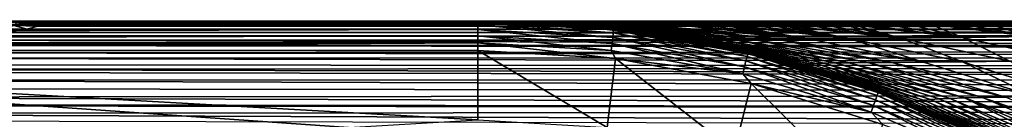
# Model space of a CAD drawing. Header units: metres. Extents: x -139 to 106, y -189 to 40.
# Tile 226 of 256: x 13.18 to 29.99, y 18.32 to 20.02. Entities that reach past the tile are written whole.
import ezdxf

# ---------------------------------------------------------------- set-up
doc = ezdxf.new("R2010")
doc.units = ezdxf.units.M
doc.layers.add('solid_153_ABGANG1_SW0003', color=7, linetype='CONTINUOUS')

msp = doc.modelspace()

# ---------------------------------------------------------------- linework, layer by layer
at = {"layer": 'solid_153_ABGANG1_SW0003'}
for points in [[(12.523396, 20.023285, 74.271629), (12.806674, 19.992601, 74.576256), (13.231118, 19.975254, 72.999992)], [(12.944094, 20.002144, 72.558624), (12.523396, 20.023285, 74.271629), (13.231118, 19.975254, 72.999992)], [(12.944094, 20.002144, 72.558624), (13.231118, 19.975254, 72.999992), (13.45934, 19.948435, 71.379631)], [(13.131542, 19.969143, 70.807388), (12.944094, 20.002144, 72.558624), (13.45934, 19.948435, 71.379631)], [(21.000471, 20.000008, 84.959244), (-21.000471, 19.999994, 84.936874), (-21.000469, 19.999994, 86.067284)], [(21.000471, 20.000008, 83.842033), (-21.000471, 19.999994, 83.845947), (-21.000471, 19.999994, 84.936874)], [(21.000471, 20.000008, 84.959244), (21.000471, 20.000008, 83.842033), (-21.000471, 19.999994, 84.936874)], [(21.000471, 20.000008, 83.842033), (0.895848, 20.000002, 83.758133), (-21.000471, 19.999994, 83.845947)], [(21.000469, 20.000008, 86.117256), (-21.000469, 19.999994, 86.067284), (-21.000467, 19.999994, 87.239571)], [(21.000469, 20.000008, 86.117256), (21.000471, 20.000008, 84.959244), (-21.000469, 19.999994, 86.067284)], [(21.000467, 20.000008, 87.318817), (-21.000467, 19.999994, 87.239571), (-21.000465, 19.999994, 88.08268)], [(21.000467, 20.000008, 87.318817), (21.000469, 20.000008, 86.117256), (-21.000467, 19.999994, 87.239571)], [(21.000463, 20.000008, 88.179947), (-21.000465, 19.999994, 88.08268), (-21.000462, 19.999994, 88.924988)], [(21.000463, 20.000008, 88.179947), (21.000467, 20.000008, 87.318817), (-21.000465, 19.999994, 88.08268)], [(21.000462, 20.000008, 89.032257), (-21.000462, 19.999994, 88.924988), (-21.00046, 19.999994, 89.770905)], [(21.000462, 20.000008, 89.032257), (21.000463, 20.000008, 88.179947), (-21.000462, 19.999994, 88.924988)], [(21.000446, 20.000008, 129.562897), (-21.00046, 19.999994, 129.562897), (-21.00046, 19.983093, 129.691803)], [(21.000448, 20.000008, 116.146149), (-21.00046, 19.999994, 116.146149), (-21.00046, 19.999994, 129.562897)], [(21.000448, 20.000008, 116.146149), (-21.00046, 19.999994, 129.562897), (21.000446, 20.000008, 129.562897)], [(21.000446, 19.983105, 129.691803), (21.000446, 20.000008, 129.562897), (-21.00046, 19.983093, 129.691803)], [(21.000437, 20.000008, 102.729401), (-21.000437, 19.999994, 102.729408), (-21.00046, 19.999994, 116.146149)], [(21.000448, 20.000008, 116.146149), (21.000437, 20.000008, 102.729401), (-21.00046, 19.999994, 116.146149)], [(21.00046, 20.000008, 89.880852), (-21.00046, 19.999994, 89.770905), (-21.000458, 19.999994, 90.619102)], [(21.00046, 20.000008, 89.880852), (21.000462, 20.000008, 89.032257), (-21.00046, 19.999994, 89.770905)], [(21.000446, 19.983105, 129.691803), (-21.00046, 19.983093, 129.691803), (-21.00046, 19.933203, 129.812546)], [(21.000446, 19.933212, 129.812561), (21.000446, 19.983105, 129.691803), (-21.00046, 19.933203, 129.812546)], [(21.000446, 19.933212, 129.812561), (-21.00046, 19.933203, 129.812546), (-21.00046, 19.853733, 129.91626)], [(21.000446, 19.853739, 129.916275), (21.000446, 19.933212, 129.812561), (-21.00046, 19.853733, 129.91626)], [(21.000446, 19.853739, 129.916275), (-21.00046, 19.853733, 129.91626), (-21.00046, 19.750107, 129.995834)], [(21.000446, 19.750111, 129.99585), (21.000446, 19.853739, 129.916275), (-21.00046, 19.750107, 129.995834)], [(21.000456, 20.000008, 90.726799), (-21.000458, 19.999994, 90.619102), (-21.000454, 19.999994, 91.465759)], [(21.000456, 20.000008, 90.726799), (21.00046, 20.000008, 89.880852), (-21.000458, 19.999994, 90.619102)], [(21.000454, 20.000008, 91.567924), (-21.000454, 19.999994, 91.465759), (-21.000452, 19.999994, 92.30938)], [(21.000454, 20.000008, 91.567924), (21.000456, 20.000008, 90.726799), (-21.000454, 19.999994, 91.465759)], [(21.000452, 20.000008, 93.233414), (-21.000452, 19.999994, 93.154945), (-21.00045, 19.999994, 94.007416)], [(21.000452, 20.000008, 92.400757), (-21.000452, 19.999994, 92.30938), (-21.000452, 19.999994, 93.154945)], [(21.000452, 20.000008, 93.233414), (21.000452, 20.000008, 92.400757), (-21.000452, 19.999994, 93.154945)], [(21.000452, 20.000008, 92.400757), (21.000454, 20.000008, 91.567924), (-21.000452, 19.999994, 92.30938)], [(21.00045, 20.000008, 97.564606), (-21.00045, 19.999994, 97.524429), (-21.000448, 19.999994, 98.464714)], [(21.00045, 20.000008, 96.658119), (-21.00045, 19.999994, 96.612587), (-21.00045, 19.999994, 97.524429)], [(21.00045, 20.000008, 97.564606), (21.00045, 20.000008, 96.658119), (-21.00045, 19.999994, 97.524429)], [(21.00045, 20.000008, 95.773964), (-21.00045, 19.999994, 95.721733), (-21.00045, 19.999994, 96.612587)], [(21.00045, 20.000008, 96.658119), (21.00045, 20.000008, 95.773964), (-21.00045, 19.999994, 96.612587)], [(21.00045, 20.000008, 94.918869), (-21.00045, 19.999994, 94.859306), (-21.00045, 19.999994, 95.721733)], [(21.00045, 20.000008, 95.773964), (21.00045, 20.000008, 94.918869), (-21.00045, 19.999994, 95.721733)], [(21.00045, 20.000008, 94.07531), (-21.00045, 19.999994, 94.007416), (-21.00045, 19.999994, 94.859306)], [(21.00045, 20.000008, 94.918869), (21.00045, 20.000008, 94.07531), (-21.00045, 19.999994, 94.859306)], [(21.00045, 20.000008, 94.07531), (21.000452, 20.000008, 93.233414), (-21.00045, 19.999994, 94.007416)], [(21.000448, 20.000008, 99.483665), (-21.000448, 19.999994, 99.454918), (-21.000444, 19.999994, 100.499016)], [(21.000448, 20.000008, 98.499924), (-21.000448, 19.999994, 98.464714), (-21.000448, 19.999994, 99.454918)], [(21.000448, 20.000008, 99.483665), (21.000448, 20.000008, 98.499924), (-21.000448, 19.999994, 99.454918)], [(21.000448, 20.000008, 98.499924), (21.00045, 20.000008, 97.564606), (-21.000448, 19.999994, 98.464714)], [(21.000444, 20.000008, 100.519447), (-21.000444, 19.999994, 100.499016), (-21.000443, 19.999994, 101.590508)], [(21.000444, 20.000008, 100.519447), (21.000448, 20.000008, 99.483665), (-21.000444, 19.999994, 100.499016)], [(21.000443, 20.000008, 101.601364), (-21.000443, 19.999994, 101.590508), (-21.000437, 19.999994, 102.729408)], [(21.000443, 20.000008, 101.601364), (21.000444, 20.000008, 100.519447), (-21.000443, 19.999994, 101.590508)], [(21.000437, 20.000008, 102.729401), (21.000443, 20.000008, 101.601364), (-21.000437, 19.999994, 102.729408)], [(21.000471, 20.000008, 82.784027), (2.671667, 20.000002, 83.520889), (0.895848, 20.000002, 83.758133)], [(21.000471, 20.000008, 83.842033), (21.000471, 20.000008, 82.784027), (0.895848, 20.000002, 83.758133)], [(21.000471, 20.000008, 82.784027), (4.400527, 20.000002, 83.050545), (2.671667, 20.000002, 83.520889)], [(21.000471, 20.000008, 82.784027), (6.051926, 20.000002, 82.355377), (4.400527, 20.000002, 83.050545)], [(21.000471, 20.000008, 81.78019), (7.596863, 20.000004, 81.44754), (6.051926, 20.000002, 82.355377)], [(21.000471, 20.000008, 82.784027), (21.000471, 20.000008, 81.78019), (6.051926, 20.000002, 82.355377)], [(21.000473, 20.000008, 80.826141), (9.007933, 20.000004, 80.343094), (7.596863, 20.000004, 81.44754)], [(21.000471, 20.000008, 81.78019), (21.000473, 20.000008, 80.826141), (7.596863, 20.000004, 81.44754)], [(21.000477, 20.000008, 79.064171), (10.260068, 20.000004, 79.061775), (9.007933, 20.000004, 80.343094)], [(21.000473, 20.000008, 79.922348), (21.000477, 20.000008, 79.064171), (9.007933, 20.000004, 80.343094)], [(21.000473, 20.000008, 80.826141), (21.000473, 20.000008, 79.922348), (9.007933, 20.000004, 80.343094)], [(21.000481, 20.000008, 78.251991), (11.331882, 20.000004, 77.625359), (10.260068, 20.000004, 79.061775)], [(21.000477, 20.000008, 79.064171), (21.000481, 20.000008, 78.251991), (10.260068, 20.000004, 79.061775)], [(21.000486, 20.000008, 76.751587), (12.202021, 20.000004, 76.063766), (11.331882, 20.000004, 77.625359)], [(21.000484, 20.000008, 77.481644), (21.000486, 20.000008, 76.751587), (11.331882, 20.000004, 77.625359)], [(21.000481, 20.000008, 78.251991), (21.000484, 20.000008, 77.481644), (11.331882, 20.000004, 77.625359)], [(21.000486, 20.000008, 76.751587), (16.601257, 20.000006, 76.063614), (12.202021, 20.000004, 76.063766)], [(76.500206, 19.999269, 75.371094), (12.202021, 20.000004, 76.063766), (16.601257, 20.000006, 76.063614)], [(12.202021, 20.000004, 76.063766), (76.500206, 19.999269, 75.371094), (76.500259, 19.995989, 74.633461)], [(12.806674, 19.992601, 74.576256), (12.202021, 20.000004, 76.063766), (76.500259, 19.995989, 74.633461)], [(12.799127, 19.861984, 67.305939), (13.083189, 19.9216, 69.047302), (13.311257, 19.860176, 68.10453)], [(12.799127, 19.861984, 67.305939), (13.311257, 19.860176, 68.10453), (12.939112, 19.803179, 66.506836)], [(12.806674, 19.992601, 74.576256), (76.500259, 19.995989, 74.633461), (76.500275, 19.990326, 73.850166)], [(12.806674, 19.992601, 74.576256), (76.500275, 19.990326, 73.850166), (76.500244, 19.984282, 73.215256)], [(13.231118, 19.975254, 72.999992), (12.806674, 19.992601, 74.576256), (76.500244, 19.984282, 73.215256)], [(12.939112, 19.803179, 66.506836), (13.311257, 19.860176, 68.10453), (76.500061, 19.825933, 66.676865)], [(13.083189, 19.9216, 69.047302), (13.131542, 19.969143, 70.807388), (13.486466, 19.91028, 69.744431)], [(13.083189, 19.9216, 69.047302), (13.486466, 19.91028, 69.744431), (13.311257, 19.860176, 68.10453)], [(13.131542, 19.969143, 70.807388), (13.45934, 19.948435, 71.379631), (13.486466, 19.91028, 69.744431)], [(13.231118, 19.975254, 72.999992), (76.500244, 19.984282, 73.215256), (76.500183, 19.976643, 72.542984)], [(13.231118, 19.975254, 72.999992), (76.500183, 19.976643, 72.542984), (76.500114, 19.967833, 71.868286)], [(13.45934, 19.948435, 71.379631), (13.231118, 19.975254, 72.999992), (76.500114, 19.967833, 71.868286)], [(13.311257, 19.860176, 68.10453), (13.486466, 19.91028, 69.744431), (76.500076, 19.883364, 68.183434)], [(13.311257, 19.860176, 68.10453), (76.500076, 19.883364, 68.183434), (76.500076, 19.855818, 67.432693)], [(13.311257, 19.860176, 68.10453), (76.500076, 19.855818, 67.432693), (76.500061, 19.825933, 66.676865)], [(13.45934, 19.948435, 71.379631), (76.500114, 19.967833, 71.868286), (76.500076, 19.958158, 71.22612)], [(13.45934, 19.948435, 71.379631), (76.500076, 19.958158, 71.22612), (76.500061, 19.943974, 70.437195)], [(13.486466, 19.91028, 69.744431), (13.45934, 19.948435, 71.379631), (76.500061, 19.943974, 70.437195)], [(13.486466, 19.91028, 69.744431), (76.500061, 19.943974, 70.437195), (76.500076, 19.927481, 69.685616)], [(13.486466, 19.91028, 69.744431), (76.500076, 19.927481, 69.685616), (76.500076, 19.907537, 68.937263)], [(13.486466, 19.91028, 69.744431), (76.500076, 19.907537, 68.937263), (76.500076, 19.883364, 68.183434)], [(16.601257, 20.000006, 76.063614), (21.000484, 20.000008, 76.062729), (76.500206, 19.999269, 75.371094)], [(21.000486, 20.000008, 76.751587), (21.000484, 20.000008, 76.062729), (16.601257, 20.000006, 76.063614)], [(22.52985, 19.941437, 101.89962), (21.000443, 20.000008, 101.601364), (21.000437, 20.000008, 102.729401)], [(23.411171, 19.854174, 129.562897), (21.000437, 20.000008, 102.729401), (21.000448, 20.000008, 116.146149)], [(21.765268, 19.985365, 102.729401), (22.52985, 19.941437, 101.89962), (21.000437, 20.000008, 102.729401)], [(23.411171, 19.854174, 129.562897), (21.765268, 19.985365, 102.729401), (21.000437, 20.000008, 102.729401)], [(22.5306, 19.941435, 101.095085), (21.000444, 20.000008, 100.519447), (21.000443, 20.000008, 101.601364)], [(22.5306, 19.941435, 101.095085), (21.000443, 20.000008, 101.601364), (22.52985, 19.941437, 101.89962)], [(22.533016, 19.941645, 99.473526), (21.000448, 20.000008, 99.483665), (21.000444, 20.000008, 100.519447)], [(22.531437, 19.941467, 100.466499), (21.000444, 20.000008, 100.519447), (22.5306, 19.941435, 101.095085)], [(22.533016, 19.941645, 99.473526), (21.000444, 20.000008, 100.519447), (22.531437, 19.941467, 100.466499)], [(23.320343, 19.847975, 129.691803), (21.000446, 20.000008, 129.562897), (21.000446, 19.983105, 129.691803)], [(23.411171, 19.854174, 129.562897), (21.000448, 20.000008, 116.146149), (21.000446, 20.000008, 129.562897)], [(23.320343, 19.847975, 129.691803), (23.411171, 19.854174, 129.562897), (21.000446, 20.000008, 129.562897)], [(23.31455, 19.798422, 129.812546), (21.000446, 19.983105, 129.691803), (21.000446, 19.933212, 129.812561)], [(23.31455, 19.798422, 129.812546), (23.320343, 19.847975, 129.691803), (21.000446, 19.983105, 129.691803)], [(23.305325, 19.71949, 129.91626), (21.000446, 19.933212, 129.812561), (21.000446, 19.853739, 129.916275)], [(23.305325, 19.71949, 129.91626), (23.31455, 19.798422, 129.812546), (21.000446, 19.933212, 129.812561)], [(23.293295, 19.616566, 129.995834), (21.000446, 19.853739, 129.916275), (21.000446, 19.750111, 129.99585)], [(23.293295, 19.616566, 129.995834), (23.305325, 19.71949, 129.91626), (21.000446, 19.853739, 129.916275)], [(22.538418, 19.942251, 97.864288), (21.00045, 20.000008, 97.564606), (21.000448, 20.000008, 98.499924)], [(22.533945, 19.941833, 98.934662), (21.000448, 20.000008, 98.499924), (21.000448, 20.000008, 99.483665)], [(22.535496, 19.942043, 98.409698), (21.000448, 20.000008, 98.499924), (22.533945, 19.941833, 98.934662)], [(22.538418, 19.942251, 97.864288), (21.000448, 20.000008, 98.499924), (22.535496, 19.942043, 98.409698)], [(22.533945, 19.941833, 98.934662), (21.000448, 20.000008, 99.483665), (22.533016, 19.941645, 99.473526)], [(22.645277, 19.942682, 93.325356), (21.000452, 20.000008, 93.233414), (21.00045, 20.000008, 94.07531)], [(22.593313, 19.943014, 94.641518), (21.00045, 20.000008, 94.07531), (21.00045, 20.000008, 94.918869)], [(22.617002, 19.942915, 93.969872), (21.00045, 20.000008, 94.07531), (22.593313, 19.943014, 94.641518)], [(22.645277, 19.942682, 93.325356), (21.00045, 20.000008, 94.07531), (22.617002, 19.942915, 93.969872)], [(22.569305, 19.94297, 95.540688), (21.00045, 20.000008, 94.918869), (21.00045, 20.000008, 95.773964)], [(22.586857, 19.94302, 94.855759), (21.00045, 20.000008, 94.918869), (22.569305, 19.94297, 95.540688)], [(22.593313, 19.943014, 94.641518), (21.00045, 20.000008, 94.918869), (22.586857, 19.94302, 94.855759)], [(22.555708, 19.942818, 96.255043), (21.00045, 20.000008, 95.773964), (21.00045, 20.000008, 96.658119)], [(22.569305, 19.94297, 95.540688), (21.00045, 20.000008, 95.773964), (22.555708, 19.942818, 96.255043)], [(22.544094, 19.942484, 97.192451), (21.00045, 20.000008, 96.658119), (21.00045, 20.000008, 97.564606)], [(22.5515, 19.942722, 96.545013), (21.00045, 20.000008, 96.658119), (22.544094, 19.942484, 97.192451)], [(22.555708, 19.942818, 96.255043), (21.00045, 20.000008, 96.658119), (22.5515, 19.942722, 96.545013)], [(22.544094, 19.942484, 97.192451), (21.00045, 20.000008, 97.564606), (22.538418, 19.942251, 97.864288)], [(22.727695, 19.941662, 91.939766), (21.000454, 20.000008, 91.567924), (21.000452, 20.000008, 92.400757)], [(22.69223, 19.942144, 92.470947), (21.000452, 20.000008, 92.400757), (21.000452, 20.000008, 93.233414)], [(22.727695, 19.941662, 91.939766), (21.000452, 20.000008, 92.400757), (22.69223, 19.942144, 92.470947)], [(22.660549, 19.942522, 93.023598), (21.000452, 20.000008, 93.233414), (22.645277, 19.942682, 93.325356)], [(22.69223, 19.942144, 92.470947), (21.000452, 20.000008, 93.233414), (22.660549, 19.942522, 93.023598)], [(22.768972, 19.941034, 91.406944), (21.000456, 20.000008, 90.726799), (21.000454, 20.000008, 91.567924)], [(22.768972, 19.941034, 91.406944), (21.000454, 20.000008, 91.567924), (22.727695, 19.941662, 91.939766)], [(22.8339, 19.939987, 90.690811), (21.00046, 20.000008, 89.880852), (21.000456, 20.000008, 90.726799)], [(22.8339, 19.939987, 90.690811), (21.000456, 20.000008, 90.726799), (22.768972, 19.941034, 91.406944)], [(23.031139, 19.936623, 89.056229), (21.000462, 20.000008, 89.032257), (21.00046, 20.000008, 89.880852)], [(22.931705, 19.938318, 89.804924), (21.00046, 20.000008, 89.880852), (22.8339, 19.939987, 90.690811)], [(22.960999, 19.937815, 89.57151), (21.00046, 20.000008, 89.880852), (22.931705, 19.938318, 89.804924)], [(23.031139, 19.936623, 89.056229), (21.00046, 20.000008, 89.880852), (22.960999, 19.937815, 89.57151)], [(23.166655, 19.934353, 88.204422), (21.000463, 20.000008, 88.179947), (21.000462, 20.000008, 89.032257)], [(23.10553, 19.935362, 88.569763), (21.000462, 20.000008, 89.032257), (23.031139, 19.936623, 89.056229)], [(23.166655, 19.934353, 88.204422), (21.000462, 20.000008, 89.032257), (23.10553, 19.935362, 88.569763)], [(23.26552, 19.932749, 87.670547), (21.000467, 20.000008, 87.318817), (21.000463, 20.000008, 88.179947)], [(23.26552, 19.932749, 87.670547), (21.000463, 20.000008, 88.179947), (23.166655, 19.934353, 88.204422)], [(23.462442, 19.929739, 86.761261), (21.000469, 20.000008, 86.117256), (21.000467, 20.000008, 87.318817)], [(23.439442, 19.930079, 86.858543), (21.000467, 20.000008, 87.318817), (23.26552, 19.932749, 87.670547)], [(23.462442, 19.929739, 86.761261), (21.000467, 20.000008, 87.318817), (23.439442, 19.930079, 86.858543)], [(23.508236, 19.945276, 85.014618), (21.000471, 20.000008, 84.959244), (21.000469, 20.000008, 86.117256)], [(23.485374, 19.937405, 85.889175), (21.000469, 20.000008, 86.117256), (23.462442, 19.929739, 86.761261)], [(23.485374, 19.937405, 85.889175), (23.508236, 19.945276, 85.014618), (21.000469, 20.000008, 86.117256)], [(23.596342, 19.975613, 81.506516), (21.000473, 20.000008, 80.826141), (21.000471, 20.000008, 81.78019)], [(23.575607, 19.968473, 82.387367), (21.000471, 20.000008, 81.78019), (21.000471, 20.000008, 82.784027)], [(23.575607, 19.968473, 82.387367), (23.596342, 19.975613, 81.506516), (21.000471, 20.000008, 81.78019)], [(23.553732, 19.960941, 83.264839), (21.000471, 20.000008, 82.784027), (21.000471, 20.000008, 83.842033)], [(23.553732, 19.960941, 83.264839), (23.575607, 19.968473, 82.387367), (21.000471, 20.000008, 82.784027)], [(23.531149, 19.953167, 84.140213), (21.000471, 20.000008, 83.842033), (21.000471, 20.000008, 84.959244)], [(23.531149, 19.953167, 84.140213), (23.553732, 19.960941, 83.264839), (21.000471, 20.000008, 83.842033)], [(23.508236, 19.945276, 85.014618), (23.531149, 19.953167, 84.140213), (21.000471, 20.000008, 84.959244)], [(23.63236, 19.988016, 79.728691), (21.000477, 20.000008, 79.064171), (21.000473, 20.000008, 79.922348)], [(23.615431, 19.982185, 80.620796), (21.000473, 20.000008, 79.922348), (21.000473, 20.000008, 80.826141)], [(23.615431, 19.982185, 80.620796), (23.63236, 19.988016, 79.728691), (21.000473, 20.000008, 79.922348)], [(23.596342, 19.975613, 81.506516), (23.615431, 19.982185, 80.620796), (21.000473, 20.000008, 80.826141)], [(23.646612, 19.992924, 78.828667), (21.000481, 20.000008, 78.251991), (21.000477, 20.000008, 79.064171)], [(23.63236, 19.988016, 79.728691), (23.646612, 19.992924, 78.828667), (21.000477, 20.000008, 79.064171)], [(23.657593, 19.996704, 77.918945), (21.000484, 20.000008, 77.481644), (21.000481, 20.000008, 78.251991)], [(23.646612, 19.992924, 78.828667), (23.657593, 19.996704, 77.918945), (21.000481, 20.000008, 78.251991)], [(23.676243, 19.999994, 76.062851), (76.500206, 19.999269, 75.371094), (21.000484, 20.000008, 76.062729)], [(23.676243, 19.999994, 76.062851), (21.000484, 20.000008, 76.062729), (21.000486, 20.000008, 76.751587)], [(23.664654, 19.999134, 76.997635), (21.000486, 20.000008, 76.751587), (21.000484, 20.000008, 77.481644)], [(23.657593, 19.996704, 77.918945), (23.664654, 19.999134, 76.997635), (21.000484, 20.000008, 77.481644)], [(23.664654, 19.999134, 76.997635), (23.676243, 19.999994, 76.062851), (21.000486, 20.000008, 76.751587)], [(21.765268, 19.985365, 102.729401), (22.529398, 19.941467, 102.729401), (22.52985, 19.941437, 101.89962)], [(23.411171, 19.854174, 129.562897), (22.529398, 19.941467, 102.729401), (21.765268, 19.985365, 102.729401)], [(22.52985, 19.941437, 101.89962), (22.529398, 19.941467, 102.729401), (23.706673, 19.816057, 102.729401)], [(23.411171, 19.854174, 129.562897), (23.706673, 19.816057, 102.729401), (22.529398, 19.941467, 102.729401)], [(22.5306, 19.941435, 101.095085), (22.52985, 19.941437, 101.89962), (23.706673, 19.816057, 102.729401)], [(22.531437, 19.941467, 100.466499), (22.5306, 19.941435, 101.095085), (24.514376, 19.689121, 101.257584)], [(24.514376, 19.689121, 101.257584), (22.5306, 19.941435, 101.095085), (23.706673, 19.816057, 102.729401)], [(22.533016, 19.941645, 99.473526), (22.531437, 19.941467, 100.466499), (24.514376, 19.689121, 101.257584)], [(24.560932, 19.69276, 98.310951), (22.533945, 19.941833, 98.934662), (22.533016, 19.941645, 99.473526)], [(24.534269, 19.690201, 99.784393), (22.533016, 19.941645, 99.473526), (24.514376, 19.689121, 101.257584)], [(24.560932, 19.69276, 98.310951), (22.533016, 19.941645, 99.473526), (24.534269, 19.690201, 99.784393)], [(22.538418, 19.942251, 97.864288), (22.535496, 19.942043, 98.409698), (22.533945, 19.941833, 98.934662)], [(24.560932, 19.69276, 98.310951), (22.538418, 19.942251, 97.864288), (22.533945, 19.941833, 98.934662)], [(22.555708, 19.942818, 96.255043), (22.544094, 19.942484, 97.192451), (22.538418, 19.942251, 97.864288)], [(24.599789, 19.695833, 96.837486), (22.555708, 19.942818, 96.255043), (22.538418, 19.942251, 97.864288)], [(24.599789, 19.695833, 96.837486), (22.538418, 19.942251, 97.864288), (24.560932, 19.69276, 98.310951)], [(22.555708, 19.942818, 96.255043), (22.5515, 19.942722, 96.545013), (22.544094, 19.942484, 97.192451)], [(22.586857, 19.94302, 94.855759), (22.569305, 19.94297, 95.540688), (22.555708, 19.942818, 96.255043)], [(22.593313, 19.943014, 94.641518), (22.586857, 19.94302, 94.855759), (22.555708, 19.942818, 96.255043)], [(24.65913, 19.698792, 95.36499), (22.593313, 19.943014, 94.641518), (22.555708, 19.942818, 96.255043)], [(24.65913, 19.698792, 95.36499), (22.555708, 19.942818, 96.255043), (24.599789, 19.695833, 96.837486)], [(22.617002, 19.942915, 93.969872), (22.593313, 19.943014, 94.641518), (24.65913, 19.698792, 95.36499)], [(22.645277, 19.942682, 93.325356), (22.617002, 19.942915, 93.969872), (24.65913, 19.698792, 95.36499)], [(22.660549, 19.942522, 93.023598), (22.645277, 19.942682, 93.325356), (24.65913, 19.698792, 95.36499)], [(24.74683, 19.701214, 93.894371), (22.660549, 19.942522, 93.023598), (24.65913, 19.698792, 95.36499)], [(22.69223, 19.942144, 92.470947), (22.660549, 19.942522, 93.023598), (24.74683, 19.701214, 93.894371)], [(22.727695, 19.941662, 91.939766), (22.69223, 19.942144, 92.470947), (24.74683, 19.701214, 93.894371)], [(22.768972, 19.941034, 91.406944), (22.727695, 19.941662, 91.939766), (24.74683, 19.701214, 93.894371)], [(24.872608, 19.702826, 92.427002), (22.768972, 19.941034, 91.406944), (24.74683, 19.701214, 93.894371)], [(25.048965, 19.70348, 90.96489), (22.768972, 19.941034, 91.406944), (24.872608, 19.702826, 92.427002)], [(25.048965, 19.70348, 90.96489), (22.8339, 19.939987, 90.690811), (22.768972, 19.941034, 91.406944)], [(25.048965, 19.70348, 90.96489), (22.931705, 19.938318, 89.804924), (22.8339, 19.939987, 90.690811)], [(25.290142, 19.702908, 89.511009), (22.931705, 19.938318, 89.804924), (25.048965, 19.70348, 90.96489)], [(23.166655, 19.934353, 88.204422), (22.960999, 19.937815, 89.57151), (22.931705, 19.938318, 89.804924)], [(25.290142, 19.702908, 89.511009), (23.166655, 19.934353, 88.204422), (22.931705, 19.938318, 89.804924)], [(23.166655, 19.934353, 88.204422), (23.031139, 19.936623, 89.056229), (22.960999, 19.937815, 89.57151)], [(23.166655, 19.934353, 88.204422), (23.10553, 19.935362, 88.569763), (23.031139, 19.936623, 89.056229)], [(25.61562, 19.701588, 88.073326), (23.166655, 19.934353, 88.204422), (25.290142, 19.702908, 89.511009)], [(25.61562, 19.701588, 88.073326), (23.26552, 19.932749, 87.670547), (23.166655, 19.934353, 88.204422)], [(25.61562, 19.701588, 88.073326), (23.439442, 19.930079, 86.858543), (23.26552, 19.932749, 87.670547)], [(23.31455, 19.798422, 129.812546), (25.597361, 19.395903, 129.812546), (23.320343, 19.847975, 129.691803)], [(23.320343, 19.847975, 129.691803), (25.608866, 19.444447, 129.691803), (23.411171, 19.854174, 129.562897)], [(25.597361, 19.395903, 129.812546), (25.608866, 19.444447, 129.691803), (23.320343, 19.847975, 129.691803)], [(23.411171, 19.854174, 129.562897), (25.786751, 19.418835, 129.562897), (23.706673, 19.816057, 102.729401)], [(25.608866, 19.444447, 129.691803), (25.786751, 19.418835, 129.562897), (23.411171, 19.854174, 129.562897)], [(23.494967, 19.929266, 86.627029), (23.462442, 19.929739, 86.761261), (23.439442, 19.930079, 86.858543)], [(25.61562, 19.701588, 88.073326), (23.494967, 19.929266, 86.627029), (23.439442, 19.930079, 86.858543)], [(23.485374, 19.937405, 85.889175), (23.462442, 19.929739, 86.761261), (23.494967, 19.929266, 86.627029)], [(23.485374, 19.937405, 85.889175), (23.945311, 19.923651, 85.076874), (23.508236, 19.945276, 85.014618)], [(23.485374, 19.937405, 85.889175), (23.494967, 19.929266, 86.627029), (23.625912, 19.927462, 86.120941)], [(23.485374, 19.937405, 85.889175), (23.625912, 19.927462, 86.120941), (23.823662, 19.925001, 85.447708)], [(23.485374, 19.937405, 85.889175), (23.823662, 19.925001, 85.447708), (23.945311, 19.923651, 85.076874)], [(26.049374, 19.700495, 86.663689), (23.494967, 19.929266, 86.627029), (25.61562, 19.701588, 88.073326)], [(26.049374, 19.700495, 86.663689), (23.625912, 19.927462, 86.120941), (23.494967, 19.929266, 86.627029)], [(23.508236, 19.945276, 85.014618), (24.250658, 19.920828, 84.255989), (23.531149, 19.953167, 84.140213)], [(23.508236, 19.945276, 85.014618), (23.945311, 19.923651, 85.076874), (24.031853, 19.92277, 84.829422)], [(23.508236, 19.945276, 85.014618), (24.031853, 19.92277, 84.829422), (24.250658, 19.920828, 84.255989)], [(23.531149, 19.953167, 84.140213), (24.546299, 19.918854, 83.576805), (23.553732, 19.960941, 83.264839)], [(23.531149, 19.953167, 84.140213), (24.250658, 19.920828, 84.255989), (24.480696, 19.919228, 83.719398)], [(23.531149, 19.953167, 84.140213), (24.480696, 19.919228, 83.719398), (24.546299, 19.918854, 83.576805)], [(23.553732, 19.960941, 83.264839), (24.96907, 19.91728, 82.749283), (23.575607, 19.968473, 82.387367)], [(23.553732, 19.960941, 83.264839), (24.546299, 19.918854, 83.576805), (24.72073, 19.918032, 83.217499)], [(23.553732, 19.960941, 83.264839), (24.72073, 19.918032, 83.217499), (24.96907, 19.91728, 82.749283)], [(23.575607, 19.968473, 82.387367), (25.754435, 19.917746, 81.526382), (23.596342, 19.975613, 81.506516)], [(23.575607, 19.968473, 82.387367), (24.96907, 19.91728, 82.749283), (25.224251, 19.916994, 82.31337)], [(23.575607, 19.968473, 82.387367), (25.224251, 19.916994, 82.31337), (25.319695, 19.917, 82.160751)], [(23.575607, 19.968473, 82.387367), (25.319695, 19.917, 82.160751), (25.485722, 19.917156, 81.907143)], [(23.575607, 19.968473, 82.387367), (25.485722, 19.917156, 81.907143), (25.754435, 19.917746, 81.526382)], [(23.596342, 19.975613, 81.506516), (26.213278, 19.919571, 80.949356), (23.615431, 19.982185, 80.620796)], [(23.596342, 19.975613, 81.506516), (25.754435, 19.917746, 81.526382), (26.032188, 19.918743, 81.166931)], [(23.596342, 19.975613, 81.506516), (26.032188, 19.918743, 81.166931), (26.213278, 19.919571, 80.949356)], [(26.247898, 19.941507, 80.155464), (23.63236, 19.988016, 79.728691), (23.615431, 19.982185, 80.620796)], [(26.247898, 19.941507, 80.155464), (23.615431, 19.982185, 80.620796), (26.213278, 19.919571, 80.949356)], [(23.945311, 19.923651, 85.076874), (23.823662, 19.925001, 85.447708), (23.625912, 19.927462, 86.120941)], [(26.049374, 19.700495, 86.663689), (23.945311, 19.923651, 85.076874), (23.625912, 19.927462, 86.120941)], [(26.277208, 19.960875, 79.353668), (23.646612, 19.992924, 78.828667), (23.63236, 19.988016, 79.728691)], [(26.247898, 19.941507, 80.155464), (26.277208, 19.960875, 79.353668), (23.63236, 19.988016, 79.728691)], [(26.301662, 19.977036, 78.544876), (23.657593, 19.996704, 77.918945), (23.646612, 19.992924, 78.828667)], [(26.277208, 19.960875, 79.353668), (26.301662, 19.977036, 78.544876), (23.646612, 19.992924, 78.828667)], [(26.320322, 19.989365, 77.727737), (23.664654, 19.999134, 76.997635), (23.657593, 19.996704, 77.918945)], [(26.301662, 19.977036, 78.544876), (26.320322, 19.989365, 77.727737), (23.657593, 19.996704, 77.918945)], [(23.664654, 19.999134, 76.997635), (26.350073, 19.999994, 76.062904), (23.676243, 19.999994, 76.062851)], [(26.332226, 19.997231, 76.900856), (26.350073, 19.999994, 76.062904), (23.664654, 19.999134, 76.997635)], [(26.320322, 19.989365, 77.727737), (26.332226, 19.997231, 76.900856), (23.664654, 19.999134, 76.997635)], [(23.676243, 19.999994, 76.062851), (26.350073, 19.999994, 76.062904), (76.500206, 19.999269, 75.371094)], [(26.617096, 19.700304, 85.298256), (23.945311, 19.923651, 85.076874), (26.049374, 19.700495, 86.663689)], [(24.546299, 19.918854, 83.576805), (24.031853, 19.92277, 84.829422), (23.945311, 19.923651, 85.076874)], [(26.617096, 19.700304, 85.298256), (24.546299, 19.918854, 83.576805), (23.945311, 19.923651, 85.076874)], [(24.480696, 19.919228, 83.719398), (24.250658, 19.920828, 84.255989), (24.031853, 19.92277, 84.829422)], [(24.546299, 19.918854, 83.576805), (24.480696, 19.919228, 83.719398), (24.031853, 19.92277, 84.829422)], [(24.72073, 19.918032, 83.217499), (24.546299, 19.918854, 83.576805), (26.617096, 19.700304, 85.298256)], [(24.96907, 19.91728, 82.749283), (24.72073, 19.918032, 83.217499), (26.617096, 19.700304, 85.298256)], [(25.224251, 19.916994, 82.31337), (24.96907, 19.91728, 82.749283), (26.617096, 19.700304, 85.298256)], [(25.319695, 19.917, 82.160751), (25.224251, 19.916994, 82.31337), (26.617096, 19.700304, 85.298256)], [(25.485722, 19.917156, 81.907143), (25.319695, 19.917, 82.160751), (27.336821, 19.702398, 84.009315)], [(27.336821, 19.702398, 84.009315), (25.319695, 19.917, 82.160751), (26.617096, 19.700304, 85.298256)], [(25.754435, 19.917746, 81.526382), (25.485722, 19.917156, 81.907143), (27.336821, 19.702398, 84.009315)], [(26.032188, 19.918743, 81.166931), (25.754435, 19.917746, 81.526382), (27.336821, 19.702398, 84.009315)], [(26.213278, 19.919571, 80.949356), (26.032188, 19.918743, 81.166931), (27.336821, 19.702398, 84.009315)], [(26.247898, 19.941507, 80.155464), (26.213278, 19.919571, 80.949356), (26.321501, 19.920126, 80.825119)], [(26.321501, 19.920126, 80.825119), (26.213278, 19.919571, 80.949356), (26.278622, 19.919901, 80.873848)], [(26.278622, 19.919901, 80.873848), (26.213278, 19.919571, 80.949356), (27.336821, 19.702398, 84.009315)], [(26.247898, 19.941507, 80.155464), (27.630766, 19.929932, 79.583076), (26.277208, 19.960875, 79.353668)], [(26.247898, 19.941507, 80.155464), (26.321501, 19.920126, 80.825119), (26.62422, 19.921907, 80.49807)], [(26.247898, 19.941507, 80.155464), (26.62422, 19.921907, 80.49807), (26.942053, 19.924116, 80.183296)], [(26.247898, 19.941507, 80.155464), (26.942053, 19.924116, 80.183296), (27.276949, 19.926785, 79.878723)], [(26.247898, 19.941507, 80.155464), (27.276949, 19.926785, 79.878723), (27.427589, 19.928087, 79.749733)], [(26.247898, 19.941507, 80.155464), (27.427589, 19.928087, 79.749733), (27.630766, 19.929932, 79.583076)], [(26.277208, 19.960875, 79.353668), (28.942684, 19.943457, 78.674873), (26.301662, 19.977036, 78.544876)], [(26.277208, 19.960875, 79.353668), (27.630766, 19.929932, 79.583076), (28.004305, 19.933552, 79.296516)], [(26.277208, 19.960875, 79.353668), (28.004305, 19.933552, 79.296516), (28.397106, 19.937601, 79.020378)], [(26.277208, 19.960875, 79.353668), (28.397106, 19.937601, 79.020378), (28.735941, 19.941219, 78.800934)], [(26.277208, 19.960875, 79.353668), (28.735941, 19.941219, 78.800934), (28.80854, 19.942003, 78.756004)], [(26.277208, 19.960875, 79.353668), (28.80854, 19.942003, 78.756004), (28.942684, 19.943457, 78.674873)], [(26.321501, 19.920126, 80.825119), (26.278622, 19.919901, 80.873848), (28.221144, 19.708775, 82.834122)], [(28.221144, 19.708775, 82.834122), (26.278622, 19.919901, 80.873848), (27.336821, 19.702398, 84.009315)], [(28.977409, 19.973719, 77.816704), (26.320322, 19.989365, 77.727737), (26.301662, 19.977036, 78.544876)], [(28.977409, 19.973719, 77.816704), (26.301662, 19.977036, 78.544876), (28.942684, 19.943457, 78.674873)], [(28.998354, 19.993147, 76.946136), (26.332226, 19.997231, 76.900856), (26.320322, 19.989365, 77.727737)], [(28.977409, 19.973719, 77.816704), (28.998354, 19.993147, 76.946136), (26.320322, 19.989365, 77.727737)], [(26.62422, 19.921907, 80.49807), (26.321501, 19.920126, 80.825119), (28.221144, 19.708775, 82.834122)], [(26.332226, 19.997231, 76.900856), (29.019442, 19.999994, 76.062943), (26.350073, 19.999994, 76.062904)], [(28.998354, 19.993147, 76.946136), (29.019442, 19.999994, 76.062943), (26.332226, 19.997231, 76.900856)], [(26.350073, 19.999994, 76.062904), (29.019442, 19.999994, 76.062943), (76.500206, 19.999269, 75.371094)], [(26.942053, 19.924116, 80.183296), (26.62422, 19.921907, 80.49807), (28.221144, 19.708775, 82.834122)], [(27.276949, 19.926785, 79.878723), (26.942053, 19.924116, 80.183296), (28.221144, 19.708775, 82.834122)], [(27.427589, 19.928087, 79.749733), (27.276949, 19.926785, 79.878723), (28.221144, 19.708775, 82.834122)], [(27.630766, 19.929932, 79.583076), (27.427589, 19.928087, 79.749733), (29.273235, 19.72093, 81.803329)], [(29.273235, 19.72093, 81.803329), (27.427589, 19.928087, 79.749733), (28.221144, 19.708775, 82.834122)], [(28.004305, 19.933552, 79.296516), (27.630766, 19.929932, 79.583076), (29.273235, 19.72093, 81.803329)], [(28.397106, 19.937601, 79.020378), (28.004305, 19.933552, 79.296516), (29.273235, 19.72093, 81.803329)], [(28.735941, 19.941219, 78.800934), (28.397106, 19.937601, 79.020378), (29.273235, 19.72093, 81.803329)], [(28.80854, 19.942003, 78.756004), (28.735941, 19.941219, 78.800934), (30.464588, 19.737728, 80.928238)], [(30.464588, 19.737728, 80.928238), (28.735941, 19.941219, 78.800934), (29.273235, 19.72093, 81.803329)], [(28.942684, 19.943457, 78.674873), (28.80854, 19.942003, 78.756004), (30.464588, 19.737728, 80.928238)], [(28.977409, 19.973719, 77.816704), (28.942684, 19.943457, 78.674873), (29.239248, 19.946688, 78.503578)], [(29.239248, 19.946688, 78.503578), (28.942684, 19.943457, 78.674873), (30.464588, 19.737728, 80.928238)], [(28.977409, 19.973719, 77.816704), (31.644501, 19.97048, 77.457924), (28.998354, 19.993147, 76.946136)], [(28.977409, 19.973719, 77.816704), (29.239248, 19.946688, 78.503578), (29.692076, 19.951576, 78.262787)], [(28.977409, 19.973719, 77.816704), (29.692076, 19.951576, 78.262787), (30.161568, 19.956507, 78.037155)], [(28.977409, 19.973719, 77.816704), (30.161568, 19.956507, 78.037155), (30.170519, 19.956598, 78.033066)], [(28.977409, 19.973719, 77.816704), (30.170519, 19.956598, 78.033066), (30.678362, 19.961695, 77.813881)], [(28.977409, 19.973719, 77.816704), (30.678362, 19.961695, 77.813881), (31.220787, 19.966787, 77.604927)], [(28.977409, 19.973719, 77.816704), (31.220787, 19.966787, 77.604927), (31.644501, 19.97048, 77.457924)], [(28.998354, 19.993147, 76.946136), (31.684347, 19.999994, 76.06295), (29.019442, 19.999994, 76.062943)], [(31.668396, 19.992353, 76.765343), (31.684347, 19.999994, 76.06295), (28.998354, 19.993147, 76.946136)], [(31.668396, 19.992353, 76.765343), (28.998354, 19.993147, 76.946136), (31.644501, 19.97048, 77.457924)], [(29.019442, 19.999994, 76.062943), (31.684347, 19.999994, 76.06295), (76.500206, 19.999269, 75.371094)], [(29.692076, 19.951576, 78.262787), (29.239248, 19.946688, 78.503578), (30.464588, 19.737728, 80.928238)], [(31.759537, 19.757305, 80.216248), (30.161568, 19.956507, 78.037155), (29.692076, 19.951576, 78.262787)], [(31.759537, 19.757305, 80.216248), (29.692076, 19.951576, 78.262787), (30.464588, 19.737728, 80.928238)], [(21.000446, 19.750111, 129.99585), (-21.00046, 19.750107, 129.995834), (-21.00046, 19.629404, 130.045853)], [(21.000446, 19.629404, 130.045853), (21.000446, 19.750111, 129.99585), (-21.00046, 19.629404, 130.045853)], [(11.67699, 19.672548, 63.638126), (43.661407, 19.582659, 62.397587), (10.822702, 19.582644, 62.397415)], [(11.67699, 19.672548, 63.638126), (12.389419, 19.742668, 65.014175), (76.499985, 19.70521, 63.669842)], [(11.67699, 19.672548, 63.638126), (76.499985, 19.70521, 63.669842), (76.499985, 19.657852, 63.012829)], [(11.67699, 19.672548, 63.638126), (76.499985, 19.657852, 63.012829), (43.661407, 19.582659, 62.397587)], [(12.389419, 19.742668, 65.014175), (12.939112, 19.803179, 66.506836), (76.499977, 19.763229, 65.115036)], [(12.389419, 19.742668, 65.014175), (76.499977, 19.763229, 65.115036), (76.499954, 19.734808, 64.366882)], [(12.389419, 19.742668, 65.014175), (76.499954, 19.734808, 64.366882), (76.499985, 19.70521, 63.669842)], [(12.939112, 19.803179, 66.506836), (76.500061, 19.825933, 66.676865), (76.500023, 19.794369, 65.898964)], [(12.939112, 19.803179, 66.506836), (76.500023, 19.794369, 65.898964), (76.499977, 19.763229, 65.115036)], [(23.279282, 19.496677, 130.045853), (21.000446, 19.750111, 129.99585), (21.000446, 19.629404, 130.045853)], [(23.279282, 19.496677, 130.045853), (23.293295, 19.616566, 129.995834), (21.000446, 19.750111, 129.99585)], [(23.293295, 19.616566, 129.995834), (25.555136, 19.217743, 129.995834), (23.305325, 19.71949, 129.91626)], [(23.305325, 19.71949, 129.91626), (25.579033, 19.318575, 129.91626), (23.31455, 19.798422, 129.812546)], [(25.555136, 19.217743, 129.995834), (25.579033, 19.318575, 129.91626), (23.305325, 19.71949, 129.91626)], [(25.579033, 19.318575, 129.91626), (25.597361, 19.395903, 129.812546), (23.31455, 19.798422, 129.812546)], [(24.514376, 19.689121, 101.257584), (23.706673, 19.816057, 102.729401), (24.883261, 19.619469, 102.729401)], [(25.786751, 19.418835, 129.562897), (24.883261, 19.619469, 102.729401), (23.706673, 19.816057, 102.729401)], [(24.534269, 19.690201, 99.784393), (24.514376, 19.689121, 101.257584), (26.464441, 19.241817, 101.394569)], [(24.514376, 19.689121, 101.257584), (24.883261, 19.619469, 102.729401), (26.050749, 19.351854, 102.729401)], [(26.464441, 19.241817, 101.394569), (24.514376, 19.689121, 101.257584), (26.050749, 19.351854, 102.729401)], [(26.540081, 19.252821, 98.722885), (24.560932, 19.69276, 98.310951), (24.534269, 19.690201, 99.784393)], [(26.497581, 19.2458, 100.05867), (24.534269, 19.690201, 99.784393), (26.464441, 19.241817, 101.394569)], [(26.540081, 19.252821, 98.722885), (24.534269, 19.690201, 99.784393), (26.497581, 19.2458, 100.05867)], [(26.595844, 19.26033, 97.387543), (24.599789, 19.695833, 96.837486), (24.560932, 19.69276, 98.310951)], [(26.595844, 19.26033, 97.387543), (24.560932, 19.69276, 98.310951), (26.540081, 19.252821, 98.722885)], [(26.672033, 19.2675, 96.053658), (24.65913, 19.698792, 95.36499), (24.599789, 19.695833, 96.837486)], [(26.672033, 19.2675, 96.053658), (24.599789, 19.695833, 96.837486), (26.595844, 19.26033, 97.387543)], [(24.74683, 19.701214, 93.894371), (24.65913, 19.698792, 95.36499), (26.672033, 19.2675, 96.053658)], [(24.872608, 19.702826, 92.427002), (24.74683, 19.701214, 93.894371), (26.775429, 19.273972, 94.722183)], [(26.775429, 19.273972, 94.722183), (24.74683, 19.701214, 93.894371), (26.672033, 19.2675, 96.053658)], [(27.099512, 19.284317, 92.072342), (25.048965, 19.70348, 90.96489), (24.872608, 19.702826, 92.427002)], [(26.914349, 19.279587, 93.39444), (24.872608, 19.702826, 92.427002), (26.775429, 19.273972, 94.722183)], [(27.099512, 19.284317, 92.072342), (24.872608, 19.702826, 92.427002), (26.914349, 19.279587, 93.39444)], [(27.343203, 19.287912, 90.758659), (25.048965, 19.70348, 90.96489), (27.099512, 19.284317, 92.072342)], [(27.343203, 19.287912, 90.758659), (25.290142, 19.702908, 89.511009), (25.048965, 19.70348, 90.96489)], [(27.661943, 19.290936, 89.460258), (25.290142, 19.702908, 89.511009), (27.343203, 19.287912, 90.758659)], [(27.661943, 19.290936, 89.460258), (25.61562, 19.701588, 88.073326), (25.290142, 19.702908, 89.511009)], [(28.076351, 19.294338, 88.187454), (25.61562, 19.701588, 88.073326), (27.661943, 19.290936, 89.460258)], [(28.076351, 19.294338, 88.187454), (26.049374, 19.700495, 86.663689), (25.61562, 19.701588, 88.073326)], [(28.608633, 19.298571, 86.954391), (26.049374, 19.700495, 86.663689), (28.076351, 19.294338, 88.187454)], [(28.608633, 19.298571, 86.954391), (26.617096, 19.700304, 85.298256), (26.049374, 19.700495, 86.663689)], [(27.336821, 19.702398, 84.009315), (26.617096, 19.700304, 85.298256), (28.608633, 19.298571, 86.954391)], [(28.221144, 19.708775, 82.834122), (27.336821, 19.702398, 84.009315), (29.274384, 19.304775, 85.789139)], [(29.274384, 19.304775, 85.789139), (27.336821, 19.702398, 84.009315), (28.608633, 19.298571, 86.954391)], [(29.273235, 19.72093, 81.803329), (28.221144, 19.708775, 82.834122), (30.084427, 19.314859, 84.724091)], [(30.084427, 19.314859, 84.724091), (28.221144, 19.708775, 82.834122), (29.274384, 19.304775, 85.789139)], [(30.464588, 19.737728, 80.928238), (29.273235, 19.72093, 81.803329), (31.041288, 19.330425, 83.785744)], [(31.041288, 19.330425, 83.785744), (29.273235, 19.72093, 81.803329), (30.084427, 19.314859, 84.724091)], [(21.000446, 19.629404, 130.045853), (-21.00046, 19.629404, 130.045853), (-21.000456, 19.499994, 130.062897)], [(21.000446, 19.629404, 130.045853), (-21.000456, 19.499994, 130.062897), (-0.000031, 19.500002, 130.062897)], [(21.000446, 19.629404, 130.045853), (-0.000031, 19.500002, 130.062897), (21.000391, 19.5, 130.062897)], [(21.000448, 18.313345, 130.062897), (21.000391, 19.5, 130.062897), (-0.000031, 19.500002, 130.062897)], [(18.793018, 18.179819, 130.062897), (21.000448, 18.313345, 130.062897), (-0.000031, 19.500002, 130.062897)], [(16.617777, 17.781193, 130.062897), (18.793018, 18.179819, 130.062897), (-0.000031, 19.500002, 130.062897)], [(14.506446, 17.123274, 130.062897), (16.617777, 17.781193, 130.062897), (-0.000031, 19.500002, 130.062897)], [(12.489812, 16.215662, 130.062897), (14.506446, 17.123274, 130.062897), (-0.000031, 19.500002, 130.062897)], [(9.905105, 19.457041, 61.479893), (10.822702, 19.582644, 62.397415), (76.5, 19.502592, 61.747158)], [(9.905105, 19.457041, 61.479893), (76.5, 19.502592, 61.747158), (76.5, 19.379868, 61.102367)], [(76.5, 19.502592, 61.747158), (10.822702, 19.582644, 62.397415), (43.661407, 19.582659, 62.397587)], [(21.000446, 19.629404, 130.045853), (21.000391, 19.5, 130.062897), (23.350658, 19.357849, 130.062897)], [(23.207876, 18.179819, 130.062897), (23.350658, 19.357849, 130.062897), (21.000391, 19.5, 130.062897)], [(21.000448, 18.313345, 130.062897), (23.207876, 18.179819, 130.062897), (21.000391, 19.5, 130.062897)], [(23.279282, 19.496677, 130.045853), (21.000446, 19.629404, 130.045853), (23.350658, 19.357849, 130.062897)], [(23.279282, 19.496677, 130.045853), (25.5273, 19.100292, 130.045853), (23.293295, 19.616566, 129.995834)], [(25.5273, 19.100292, 130.045853), (25.555136, 19.217743, 129.995834), (23.293295, 19.616566, 129.995834)], [(25.786751, 19.418835, 129.562897), (26.050749, 19.351854, 102.729401), (24.883261, 19.619469, 102.729401)], [(8.819575, 19.254631, 60.604771), (9.383904, 19.364542, 61.035202), (76.5, 19.214771, 60.465862)], [(9.383904, 19.364542, 61.035202), (9.905105, 19.457041, 61.479893), (76.5, 19.379868, 61.102367)], [(9.383904, 19.364542, 61.035202), (76.5, 19.379868, 61.102367), (76.5, 19.214771, 60.465862)], [(23.207876, 18.179819, 130.062897), (25.383118, 17.781193, 130.062897), (23.350658, 19.357849, 130.062897)], [(23.279282, 19.496677, 130.045853), (23.350658, 19.357849, 130.062897), (25.5273, 19.100292, 130.045853)], [(25.383118, 17.781193, 130.062897), (25.666855, 18.933422, 130.062897), (23.350658, 19.357849, 130.062897)], [(25.5273, 19.100292, 130.045853), (23.350658, 19.357849, 130.062897), (25.666855, 18.933422, 130.062897)], [(25.579033, 19.318575, 129.91626), (27.790825, 18.656408, 129.91626), (25.597361, 19.395903, 129.812546)], [(25.597361, 19.395903, 129.812546), (27.818005, 18.731087, 129.812546), (25.608866, 19.444447, 129.691803)], [(27.790825, 18.656408, 129.91626), (27.818005, 18.731087, 129.812546), (25.597361, 19.395903, 129.812546)], [(25.608866, 19.444447, 129.691803), (27.835068, 18.777967, 129.691803), (25.786751, 19.418835, 129.562897)], [(27.818005, 18.731087, 129.812546), (27.835068, 18.777967, 129.691803), (25.608866, 19.444447, 129.691803)], [(25.786751, 19.418835, 129.562897), (28.092537, 18.700325, 129.562897), (26.050749, 19.351854, 102.729401)], [(27.835068, 18.777967, 129.691803), (28.092537, 18.700325, 129.562897), (25.786751, 19.418835, 129.562897)], [(26.464441, 19.241817, 101.394569), (26.050749, 19.351854, 102.729401), (27.201181, 19.014488, 102.729401)], [(28.092537, 18.700325, 129.562897), (27.201181, 19.014488, 102.729401), (26.050749, 19.351854, 102.729401)], [(8.211119, 19.129766, 60.192043), (8.459171, 19.181198, 60.354374), (76.5, 19.007782, 59.840454)], [(8.459171, 19.181198, 60.354374), (8.819575, 19.254631, 60.604771), (76.5, 19.214771, 60.465862)], [(8.459171, 19.181198, 60.354374), (76.5, 19.214771, 60.465862), (76.5, 19.007782, 59.840454)], [(25.5273, 19.100292, 130.045853), (27.7141, 18.445608, 130.045853), (25.555136, 19.217743, 129.995834)], [(25.555136, 19.217743, 129.995834), (27.755383, 18.559032, 129.995834), (25.579033, 19.318575, 129.91626)], [(27.7141, 18.445608, 130.045853), (27.755383, 18.559032, 129.995834), (25.555136, 19.217743, 129.995834)], [(27.755383, 18.559032, 129.995834), (27.790825, 18.656408, 129.91626), (25.579033, 19.318575, 129.91626)], [(26.497581, 19.2458, 100.05867), (26.464441, 19.241817, 101.394569), (28.359453, 18.605021, 101.525368)], [(26.464441, 19.241817, 101.394569), (27.201181, 19.014488, 102.729401), (28.328089, 18.609285, 102.729401)], [(28.359453, 18.605021, 101.525368), (26.464441, 19.241817, 101.394569), (28.328089, 18.609285, 102.729401)], [(28.455915, 18.625277, 99.116272), (26.540081, 19.252821, 98.722885), (26.497581, 19.2458, 100.05867)], [(28.401657, 18.61286, 100.320587), (26.497581, 19.2458, 100.05867), (28.359453, 18.605021, 101.525368)], [(28.455915, 18.625277, 99.116272), (26.497581, 19.2458, 100.05867), (28.401657, 18.61286, 100.320587)], [(28.524313, 18.637932, 97.912819), (26.595844, 19.26033, 97.387543), (26.540081, 19.252821, 98.722885)], [(28.524313, 18.637932, 97.912819), (26.540081, 19.252821, 98.722885), (28.455915, 18.625277, 99.116272)], [(28.612955, 18.649805, 96.711288), (26.672033, 19.2675, 96.053658), (26.595844, 19.26033, 97.387543)], [(28.612955, 18.649805, 96.711288), (26.595844, 19.26033, 97.387543), (28.524313, 18.637932, 97.912819)], [(26.775429, 19.273972, 94.722183), (26.672033, 19.2675, 96.053658), (28.612955, 18.649805, 96.711288)], [(26.914349, 19.279587, 93.39444), (26.775429, 19.273972, 94.722183), (28.727657, 18.660658, 95.512642)], [(28.727657, 18.660658, 95.512642), (26.775429, 19.273972, 94.722183), (28.612955, 18.649805, 96.711288)], [(29.065493, 18.679352, 93.129745), (27.099512, 19.284317, 92.072342), (26.914349, 19.279587, 93.39444)], [(28.875475, 18.670475, 94.318184), (26.914349, 19.279587, 93.39444), (28.727657, 18.660658, 95.512642)], [(29.065493, 18.679352, 93.129745), (26.914349, 19.279587, 93.39444), (28.875475, 18.670475, 94.318184)], [(29.308187, 18.687078, 91.94989), (27.343203, 19.287912, 90.758659), (27.099512, 19.284317, 92.072342)], [(29.308187, 18.687078, 91.94989), (27.099512, 19.284317, 92.072342), (29.065493, 18.679352, 93.129745)], [(29.617348, 18.694336, 90.784485), (27.661943, 19.290936, 89.460258), (27.343203, 19.287912, 90.758659)], [(29.617348, 18.694336, 90.784485), (27.343203, 19.287912, 90.758659), (29.308187, 18.687078, 91.94989)], [(30.010483, 18.70204, 89.642433), (28.076351, 19.294338, 88.187454), (27.661943, 19.290936, 89.460258)], [(30.010483, 18.70204, 89.642433), (27.661943, 19.290936, 89.460258), (29.617348, 18.694336, 90.784485)], [(30.506559, 18.710432, 88.535995), (28.608633, 19.298571, 86.954391), (28.076351, 19.294338, 88.187454)], [(30.506559, 18.710432, 88.535995), (28.076351, 19.294338, 88.187454), (30.010483, 18.70204, 89.642433)], [(29.274384, 19.304775, 85.789139), (28.608633, 19.298571, 86.954391), (30.506559, 18.710432, 88.535995)], [(30.084427, 19.314859, 84.724091), (29.274384, 19.304775, 85.789139), (31.118904, 18.720457, 87.489349)], [(31.118904, 18.720457, 87.489349), (29.274384, 19.304775, 85.789139), (30.506559, 18.710432, 88.535995)], [(7.557844, 18.992954, 59.800419), (8.211119, 19.129766, 60.192043), (76.5, 19.007782, 59.840454)], [(7.557844, 18.992954, 59.800419), (76.5, 19.007782, 59.840454), (76.5, 18.759613, 59.229012)], [(25.5273, 19.100292, 130.045853), (25.666855, 18.933422, 130.062897), (27.7141, 18.445608, 130.045853)], [(28.092537, 18.700325, 129.562897), (28.328089, 18.609285, 102.729401), (27.201181, 19.014488, 102.729401)], [(6.127482, 18.700588, 59.098843), (6.860827, 18.848032, 59.433899), (76.5, 18.759613, 59.229012)], [(6.860827, 18.848032, 59.433899), (7.557844, 18.992954, 59.800419), (76.5, 18.759613, 59.229012)], [(25.383118, 17.781193, 130.062897), (27.49445, 17.123274, 130.062897), (25.666855, 18.933422, 130.062897)], [(27.49445, 17.123274, 130.062897), (27.915009, 18.232901, 130.062897), (25.666855, 18.933422, 130.062897)], [(27.7141, 18.445608, 130.045853), (25.666855, 18.933422, 130.062897), (27.915009, 18.232901, 130.062897)], [(5.49077, 18.579361, 58.845875), (6.127482, 18.700588, 59.098843), (76.5, 18.471125, 58.634258)], [(6.127482, 18.700588, 59.098843), (76.5, 18.759613, 59.229012), (76.5, 18.471125, 58.634258)], [(27.790825, 18.656408, 129.91626), (29.910788, 17.741945, 129.91626), (27.818005, 18.731087, 129.812546)], [(27.818005, 18.731087, 129.812546), (29.946453, 17.812963, 129.812546), (27.835068, 18.777967, 129.691803)], [(29.910788, 17.741945, 129.91626), (29.946453, 17.812963, 129.812546), (27.818005, 18.731087, 129.812546)], [(27.835068, 18.777967, 129.691803), (29.968843, 17.857546, 129.691803), (28.092537, 18.700325, 129.562897)], [(29.946453, 17.812963, 129.812546), (29.968843, 17.857546, 129.691803), (27.835068, 18.777967, 129.691803)], [(28.092537, 18.700325, 129.562897), (30.294903, 17.709122, 129.562897), (28.328089, 18.609285, 102.729401)], [(29.968843, 17.857546, 129.691803), (30.294903, 17.709122, 129.562897), (28.092537, 18.700325, 129.562897)], [(28.727657, 18.660658, 95.512642), (28.612955, 18.649805, 96.711288), (30.463177, 17.846416, 97.333099)], [(28.875475, 18.670475, 94.318184), (28.727657, 18.660658, 95.512642), (30.585526, 17.861153, 96.260017)], [(30.585526, 17.861153, 96.260017), (28.727657, 18.660658, 95.512642), (30.463177, 17.846416, 97.333099)], [(29.065493, 18.679352, 93.129745), (28.875475, 18.670475, 94.318184), (30.738735, 17.874632, 95.191551)], [(30.738735, 17.874632, 95.191551), (28.875475, 18.670475, 94.318184), (30.585526, 17.861153, 96.260017)], [(29.308187, 18.687078, 91.94989), (29.065493, 18.679352, 93.129745), (30.93041, 17.887074, 94.12944)], [(30.93041, 17.887074, 94.12944), (29.065493, 18.679352, 93.129745), (30.738735, 17.874632, 95.191551)], [(31.466902, 17.909199, 92.036392), (29.617348, 18.694336, 90.784485), (29.308187, 18.687078, 91.94989)], [(31.169369, 17.898317, 93.076065), (29.308187, 18.687078, 91.94989), (30.93041, 17.887074, 94.12944)], [(31.466902, 17.909199, 92.036392), (29.308187, 18.687078, 91.94989), (31.169369, 17.898317, 93.076065)], [(31.837664, 17.92058, 91.018028), (30.010483, 18.70204, 89.642433), (29.617348, 18.694336, 90.784485)], [(31.837664, 17.92058, 91.018028), (29.617348, 18.694336, 90.784485), (31.466902, 17.909199, 92.036392)], [(4.595851, 18.42354, 58.544991), (5.368393, 18.556959, 58.801041), (76.5, 18.471125, 58.634258)], [(5.368393, 18.556959, 58.801041), (5.49077, 18.579361, 58.845875), (76.5, 18.471125, 58.634258)], [(27.7141, 18.445608, 130.045853), (29.810108, 17.541479, 130.045853), (27.755383, 18.559032, 129.995834)], [(27.755383, 18.559032, 129.995834), (29.864281, 17.649343, 129.995834), (27.790825, 18.656408, 129.91626)], [(29.810108, 17.541479, 130.045853), (29.864281, 17.649343, 129.995834), (27.755383, 18.559032, 129.995834)], [(29.864281, 17.649343, 129.995834), (29.910788, 17.741945, 129.91626), (27.790825, 18.656408, 129.91626)], [(28.359453, 18.605021, 101.525368), (28.328089, 18.609285, 102.729401), (29.427032, 18.138151, 102.729401)], [(30.294903, 17.709122, 129.562897), (29.427032, 18.138151, 102.729401), (28.328089, 18.609285, 102.729401)], [(28.401657, 18.61286, 100.320587), (28.359453, 18.605021, 101.525368), (30.177984, 17.784254, 101.649033)], [(30.177984, 17.784254, 101.649033), (28.359453, 18.605021, 101.525368), (29.427032, 18.138151, 102.729401)], [(30.288363, 17.813032, 99.488251), (28.455915, 18.625277, 99.116272), (28.401657, 18.61286, 100.320587)], [(30.225826, 17.795771, 100.568245), (28.401657, 18.61286, 100.320587), (30.177984, 17.784254, 101.649033)], [(30.288363, 17.813032, 99.488251), (28.401657, 18.61286, 100.320587), (30.225826, 17.795771, 100.568245)], [(30.365772, 17.83032, 98.409508), (28.524313, 18.637932, 97.912819), (28.455915, 18.625277, 99.116272)], [(30.365772, 17.83032, 98.409508), (28.455915, 18.625277, 99.116272), (30.288363, 17.813032, 99.488251)], [(30.463177, 17.846416, 97.333099), (28.612955, 18.649805, 96.711288), (28.524313, 18.637932, 97.912819)], [(30.463177, 17.846416, 97.333099), (28.524313, 18.637932, 97.912819), (30.365772, 17.83032, 98.409508)], [(3.820827, 18.30555, 58.332531), (4.595851, 18.42354, 58.544991), (76.5, 18.143282, 58.058739)], [(4.595851, 18.42354, 58.544991), (76.5, 18.471125, 58.634258), (76.5, 18.143282, 58.058739)], [(27.7141, 18.445608, 130.045853), (27.915009, 18.232901, 130.062897), (29.810108, 17.541479, 130.045853)]]:
    msp.add_3dface(points, dxfattribs=at)

doc.saveas('drawing.dxf')
